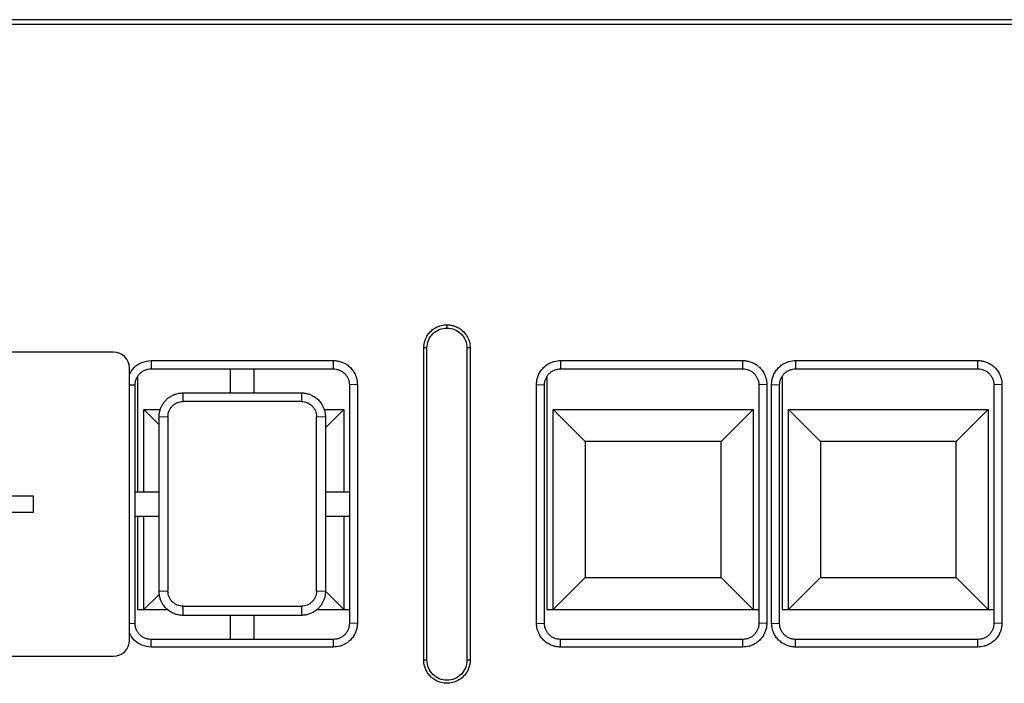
# Model space of a CAD drawing. Header units: millimetres. Extents: x -0.57 to 0.95, y -0.4 to 0.71.
# Tile 16 of 256: x 0.1012 to 0.1627, y -0.2465 to -0.2051. Entities that reach past the tile are written whole.
import ezdxf

# ---------------------------------------------------------------- set-up
doc = ezdxf.new("R2010")
doc.units = ezdxf.units.MM
doc.layers.add('FORMAT', color=7, linetype='Continuous')

msp = doc.modelspace()

# ---------------------------------------------------------------- linework, layer by layer
at = {"layer": 'FORMAT', "color": 7, "linetype": 'Continuous', "lineweight": 25}
for p, q in [((0.208732, -0.205078), (-0.007795, -0.205078)), ((-0.007513, -0.205362), (0.20845, -0.205362)), ((0.127869, -0.224138), (0.127869, -0.224345)), ((0.107019, -0.225845), (0.079019, -0.225845)), ((0.126419, -0.245088), (0.126419, -0.225588)), ((0.126619, -0.245095), (0.126619, -0.225595)), ((0.129119, -0.225595), (0.129119, -0.245095)), ((0.129319, -0.225588), (0.129319, -0.245088)), ((0.109369, -0.226374), (0.120769, -0.226374)), ((0.109369, -0.226374), (0.109369, -0.226895)), ((0.120769, -0.226895), (0.120769, -0.226374)), ((0.134969, -0.226374), (0.146369, -0.226374)), ((0.134969, -0.226374), (0.134969, -0.226895)), ((0.146369, -0.226895), (0.146369, -0.226374)), ((0.149669, -0.226374), (0.161069, -0.226374)), ((0.149669, -0.226374), (0.149669, -0.226895)), ((0.161069, -0.226895), (0.161069, -0.226374)), ((0.108019, -0.243845), (0.108019, -0.226845)), ((0.109369, -0.226895), (0.120769, -0.226895)), ((0.114319, -0.226895), (0.114319, -0.228395)), ((0.115819, -0.228395), (0.115819, -0.226895)), ((0.134969, -0.226895), (0.146369, -0.226895)), ((0.149669, -0.226895), (0.161069, -0.226895)), ((0.108519, -0.227388), (0.108519, -0.234595)), ((0.134119, -0.227388), (0.134119, -0.241934)), ((0.148819, -0.227388), (0.148819, -0.241934)), ((0.108019, -0.227881), (0.108369, -0.227895)), ((0.108369, -0.242795), (0.108369, -0.227895)), ((0.111369, -0.228934), (0.111369, -0.228395)), ((0.111369, -0.228395), (0.118769, -0.228395)), ((0.118769, -0.228395), (0.118769, -0.228934)), ((0.122269, -0.227874), (0.121769, -0.227895)), ((0.121769, -0.227895), (0.121769, -0.242795)), ((0.122269, -0.227874), (0.122269, -0.242774)), ((0.133469, -0.242774), (0.133469, -0.227874)), ((0.133469, -0.227874), (0.133969, -0.227895)), ((0.133969, -0.242795), (0.133969, -0.227895)), ((0.147869, -0.227874), (0.147369, -0.227895)), ((0.147369, -0.227895), (0.147369, -0.242795)), ((0.147869, -0.227874), (0.147869, -0.242774)), ((0.148169, -0.242774), (0.148169, -0.227874)), ((0.148169, -0.227874), (0.148669, -0.227895)), ((0.148669, -0.242795), (0.148669, -0.227895)), ((0.162569, -0.227874), (0.162069, -0.227895)), ((0.162069, -0.227895), (0.162069, -0.242795)), ((0.162569, -0.227874), (0.162569, -0.242774)), ((0.118769, -0.228934), (0.111369, -0.228934)), ((0.108919, -0.234595), (0.108919, -0.229434)), ((0.108919, -0.229434), (0.109949, -0.229434)), ((0.109869, -0.230384), (0.108919, -0.229434)), ((0.120188, -0.229434), (0.121419, -0.229434)), ((0.121419, -0.229434), (0.120269, -0.230584)), ((0.121419, -0.229434), (0.121419, -0.234595)), ((0.134519, -0.241934), (0.134519, -0.229434)), ((0.134519, -0.229434), (0.147019, -0.229434)), ((0.136519, -0.231434), (0.134519, -0.229434)), ((0.147019, -0.229434), (0.145019, -0.231434)), ((0.147019, -0.229434), (0.147019, -0.241934)), ((0.149219, -0.229434), (0.161719, -0.229434)), ((0.149219, -0.241934), (0.149219, -0.229434)), ((0.151219, -0.231434), (0.149219, -0.229434)), ((0.159719, -0.231434), (0.161719, -0.229434)), ((0.161719, -0.229434), (0.161719, -0.241934)), ((0.109869, -0.229895), (0.110424, -0.229879)), ((0.109869, -0.240795), (0.109869, -0.229895)), ((0.110424, -0.229879), (0.110424, -0.240779)), ((0.119713, -0.240779), (0.119713, -0.229879)), ((0.119713, -0.229879), (0.120269, -0.229895)), ((0.120269, -0.229895), (0.120269, -0.240795)), ((0.145019, -0.231434), (0.136519, -0.231434)), ((0.136519, -0.231434), (0.136519, -0.239934)), ((0.145019, -0.239934), (0.145019, -0.231434)), ((0.159719, -0.231434), (0.151219, -0.231434)), ((0.151219, -0.231434), (0.151219, -0.239934)), ((0.159719, -0.239934), (0.159719, -0.231434)), ((0.102019, -0.234845), (0.099019, -0.234845)), ((0.102019, -0.235845), (0.102019, -0.234845)), ((0.109869, -0.234595), (0.108369, -0.234595)), ((0.121769, -0.234595), (0.120269, -0.234595)), ((0.099019, -0.235845), (0.102019, -0.235845)), ((0.108369, -0.236095), (0.109869, -0.236095)), ((0.108519, -0.236095), (0.108519, -0.241934)), ((0.108919, -0.241934), (0.108919, -0.236095)), ((0.120269, -0.236095), (0.121769, -0.236095)), ((0.121419, -0.236095), (0.121419, -0.241934)), ((0.136519, -0.239934), (0.134519, -0.241934)), ((0.136519, -0.239934), (0.145019, -0.239934)), ((0.147019, -0.241934), (0.145019, -0.239934)), ((0.149219, -0.241934), (0.151219, -0.239934)), ((0.151219, -0.239934), (0.159719, -0.239934)), ((0.161719, -0.241934), (0.159719, -0.239934)), ((0.109889, -0.240964), (0.108919, -0.241934)), ((0.110424, -0.240779), (0.109869, -0.240795)), ((0.120269, -0.240795), (0.119713, -0.240779)), ((0.121419, -0.241934), (0.120269, -0.240784)), ((0.108519, -0.241934), (0.110404, -0.241934)), ((0.111369, -0.242295), (0.111369, -0.241723)), ((0.111369, -0.241723), (0.118769, -0.241723)), ((0.118769, -0.241723), (0.118769, -0.242295)), ((0.119733, -0.241934), (0.121769, -0.241934)), ((0.134119, -0.241934), (0.147369, -0.241934)), ((0.148819, -0.241934), (0.162069, -0.241934)), ((0.118769, -0.242295), (0.111369, -0.242295)), ((0.114319, -0.242295), (0.114319, -0.243795)), ((0.115819, -0.243795), (0.115819, -0.242295)), ((0.108019, -0.242781), (0.108369, -0.242795)), ((0.122269, -0.242774), (0.121769, -0.242795)), ((0.133469, -0.242774), (0.133969, -0.242795)), ((0.147869, -0.242774), (0.147369, -0.242795)), ((0.148169, -0.242774), (0.148669, -0.242795)), ((0.162569, -0.242774), (0.162069, -0.242795)), ((0.109369, -0.244274), (0.109369, -0.243795)), ((0.120769, -0.243795), (0.109369, -0.243795)), ((0.120769, -0.244274), (0.120769, -0.243795)), ((0.134969, -0.244274), (0.134969, -0.243795)), ((0.146369, -0.243795), (0.134969, -0.243795)), ((0.146369, -0.244274), (0.146369, -0.243795)), ((0.149669, -0.244274), (0.149669, -0.243795)), ((0.161069, -0.243795), (0.149669, -0.243795)), ((0.161069, -0.244274), (0.161069, -0.243795)), ((0.120769, -0.244274), (0.109369, -0.244274)), ((0.146369, -0.244274), (0.134969, -0.244274)), ((0.161069, -0.244274), (0.149669, -0.244274)), ((0.079019, -0.244845), (0.107019, -0.244845))]:
    msp.add_line(p, q, dxfattribs=at)
for centre, radius, start, end in [((0.107019, -0.226845), 0.001, 0, 90), ((0.126469, -0.227026), 0.0014387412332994, 84.013154, 91.989152), ((0.129269, -0.227026), 0.001438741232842, 88.010848, 95.986846), ((0.107019, -0.243845), 0.001, 270, 0), ((0.126469, -0.246526), 0.0014387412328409, 84.013154, 91.989152), ((0.129269, -0.246526), 0.0014387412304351, 88.010848, 95.986846)]:
    msp.add_arc(centre, radius, start, end, dxfattribs=at)
for points, knots in [([(0.1264186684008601, -0.2255883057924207), (0.1264194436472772, -0.2255516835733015), (0.1264209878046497, -0.2254787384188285), (0.1264336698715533, -0.2253701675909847), (0.1264539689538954, -0.2252631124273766), (0.1264826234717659, -0.2251575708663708), (0.1265397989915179, -0.2249958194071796), (0.1266477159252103, -0.2247863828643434), (0.12683629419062, -0.224556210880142), (0.1270665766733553, -0.224367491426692), (0.1272975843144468, -0.224248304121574), (0.1275069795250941, -0.2241801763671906), (0.1276863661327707, -0.224144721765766), (0.127807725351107, -0.2241404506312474), (0.1278686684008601, -0.2241383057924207)], [0, 0, 0, 0, 0.0482889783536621, 0.0961833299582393, 0.1439578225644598, 0.1918892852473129, 0.2402518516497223, 0.3700877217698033, 0.5001453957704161, 0.6299503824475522, 0.7599771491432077, 0.8401478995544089, 0.9197269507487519, 1, 1, 1, 1]), ([(0.1266186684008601, -0.2255952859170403), (0.1266186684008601, -0.2254316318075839), (0.1266512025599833, -0.2252681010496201), (0.1267764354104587, -0.2249657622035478), (0.1268690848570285, -0.2248271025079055), (0.1271004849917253, -0.2245957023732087), (0.1272391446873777, -0.2245030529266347), (0.1275414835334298, -0.2243778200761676), (0.1277050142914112, -0.2243452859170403), (0.1278686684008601, -0.2243452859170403)], [0, 0, 0, 0, 0.25, 0.25, 0.5, 0.5, 0.75, 0.75, 1, 1, 1, 1]), ([(0.1278686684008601, -0.2241383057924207), (0.1279052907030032, -0.224139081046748), (0.1279782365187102, -0.2241406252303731), (0.1280868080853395, -0.2241533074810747), (0.1281938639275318, -0.2241736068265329), (0.1282994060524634, -0.2242022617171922), (0.1284611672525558, -0.224259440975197), (0.1286706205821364, -0.2243673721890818), (0.1289007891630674, -0.2245559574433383), (0.1290895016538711, -0.2247862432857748), (0.1292086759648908, -0.2250172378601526), (0.1292767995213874, -0.2252266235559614), (0.1293122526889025, -0.2254060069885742), (0.1293165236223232, -0.2255273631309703), (0.1293186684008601, -0.2255883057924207)], [0, 0, 0, 0, 0.0482596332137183, 0.0961255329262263, 0.1438729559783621, 0.1917792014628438, 0.2401188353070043, 0.3699090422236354, 0.4999507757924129, 0.6297716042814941, 0.759844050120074, 0.840054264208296, 0.9196784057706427, 1, 1, 1, 1]), ([(0.1278686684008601, -0.2243452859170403), (0.128032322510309, -0.2243452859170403), (0.1281958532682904, -0.2243778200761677), (0.1284981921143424, -0.2245030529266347), (0.1286368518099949, -0.2245957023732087), (0.1288682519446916, -0.2248271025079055), (0.1289609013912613, -0.2249657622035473), (0.1290861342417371, -0.2252681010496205), (0.1291186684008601, -0.2254316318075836), (0.1291186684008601, -0.2255952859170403)], [0, 0, 0, 0, 0.25, 0.25, 0.5, 0.5, 0.75, 0.75, 1, 1, 1, 1]), ([(0.1080186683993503, -0.2272468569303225), (0.1081046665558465, -0.22709438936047), (0.1082872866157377, -0.2267706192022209), (0.1087826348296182, -0.2264436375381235), (0.1091733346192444, -0.2263975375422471), (0.1093686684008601, -0.2263744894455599)], [0, 0, 0, 0, 0.3079876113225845, 0.6540223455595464, 1, 1, 1, 1]), ([(0.1207686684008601, -0.2263744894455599), (0.1208080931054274, -0.226375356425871), (0.1208866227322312, -0.2263770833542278), (0.121003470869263, -0.2263913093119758), (0.1211186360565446, -0.2264140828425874), (0.1212321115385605, -0.226446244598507), (0.1213978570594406, -0.2265073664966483), (0.1216075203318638, -0.2266186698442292), (0.1218355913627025, -0.2268068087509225), (0.1220242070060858, -0.2270351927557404), (0.1221477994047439, -0.2272678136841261), (0.1222217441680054, -0.2274848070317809), (0.1222615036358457, -0.227677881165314), (0.1222662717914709, -0.2278087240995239), (0.1222686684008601, -0.2278744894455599)], [0, 0, 0, 0, 0.0502159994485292, 0.1000246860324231, 0.1497371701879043, 0.1996663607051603, 0.2501211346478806, 0.3746785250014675, 0.4999514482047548, 0.6245369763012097, 0.7498391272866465, 0.8333222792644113, 0.916223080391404, 1, 1, 1, 1]), ([(0.1334686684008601, -0.2278744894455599), (0.1334695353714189, -0.2278350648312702), (0.1334712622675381, -0.227756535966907), (0.1334854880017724, -0.227639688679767), (0.1335082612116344, -0.2275245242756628), (0.1335404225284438, -0.2274110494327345), (0.1336015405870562, -0.2272453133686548), (0.1337128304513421, -0.2270356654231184), (0.1339009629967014, -0.2268075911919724), (0.1341293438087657, -0.2266189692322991), (0.1343619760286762, -0.2264953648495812), (0.1345789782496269, -0.2264214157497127), (0.1347720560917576, -0.22638165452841), (0.1349029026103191, -0.2263768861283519), (0.1349686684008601, -0.2263744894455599)], [0, 0, 0, 0, 0.0502465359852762, 0.100084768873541, 0.1498252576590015, 0.1997803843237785, 0.2502585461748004, 0.3748583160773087, 0.5001460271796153, 0.6247169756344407, 0.7499766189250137, 0.8334195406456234, 0.9162736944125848, 1, 1, 1, 1]), ([(0.1463686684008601, -0.2263744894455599), (0.1464080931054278, -0.2263753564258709), (0.1464866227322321, -0.2263770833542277), (0.1466034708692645, -0.2263913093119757), (0.1467186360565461, -0.2264140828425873), (0.1468321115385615, -0.2264462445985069), (0.1469978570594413, -0.2265073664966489), (0.1472075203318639, -0.22661866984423), (0.1474355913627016, -0.226806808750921), (0.1476242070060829, -0.2270351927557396), (0.1477477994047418, -0.2272678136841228), (0.1478217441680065, -0.2274848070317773), (0.1478615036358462, -0.2276778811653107), (0.147866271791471, -0.2278087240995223), (0.1478686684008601, -0.2278744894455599)], [0, 0, 0, 0, 0.0502159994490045, 0.1000246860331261, 0.1497371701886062, 0.1996663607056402, 0.2501211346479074, 0.3746785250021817, 0.4999514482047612, 0.6245369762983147, 0.7498391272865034, 0.833322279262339, 0.9162230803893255, 0.9999999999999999, 0.9999999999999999, 0.9999999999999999, 0.9999999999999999]), ([(0.1481686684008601, -0.2278744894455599), (0.1481695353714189, -0.2278350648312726), (0.1481712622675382, -0.227756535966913), (0.1481854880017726, -0.2276396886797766), (0.1482082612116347, -0.2275245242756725), (0.1482404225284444, -0.2274110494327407), (0.1483015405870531, -0.2272453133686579), (0.1484128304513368, -0.227035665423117), (0.1486009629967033, -0.2268075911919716), (0.1488293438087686, -0.2266189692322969), (0.1490619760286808, -0.2264953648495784), (0.1492789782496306, -0.2264214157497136), (0.149472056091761, -0.2263816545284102), (0.1496029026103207, -0.226376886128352), (0.1496686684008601, -0.2263744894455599)], [0, 0, 0, 0, 0.0502465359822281, 0.1000847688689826, 0.1498252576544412, 0.1997803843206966, 0.2502585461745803, 0.3748583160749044, 0.500146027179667, 0.6247169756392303, 0.7499766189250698, 0.8334195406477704, 0.916273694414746, 1, 1, 1, 1]), ([(0.1610686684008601, -0.2263744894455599), (0.1611080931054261, -0.226375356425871), (0.1611866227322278, -0.2263770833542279), (0.1613034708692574, -0.226391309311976), (0.1614186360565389, -0.2264140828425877), (0.1615321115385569, -0.2264462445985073), (0.1616978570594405, -0.2265073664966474), (0.1619075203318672, -0.2266186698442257), (0.1621355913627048, -0.2268068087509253), (0.1623242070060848, -0.2270351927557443), (0.1624477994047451, -0.2272678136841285), (0.1625217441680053, -0.2274848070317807), (0.1625615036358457, -0.2276778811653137), (0.1625662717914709, -0.2278087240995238), (0.1625686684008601, -0.2278744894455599)], [0, 0, 0, 0, 0.0502159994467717, 0.1000246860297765, 0.1497371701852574, 0.1996663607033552, 0.250121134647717, 0.3746785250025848, 0.4999514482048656, 0.6245369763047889, 0.7498391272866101, 0.8333222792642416, 0.9162230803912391, 1, 1, 1, 1]), ([(0.1083686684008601, -0.2278952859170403), (0.1083686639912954, -0.2278298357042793), (0.1083751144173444, -0.2277643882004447), (0.1084006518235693, -0.2276360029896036), (0.1084197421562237, -0.2275730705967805), (0.1084698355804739, -0.2274521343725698), (0.1085008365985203, -0.2273941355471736), (0.1085735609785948, -0.2272852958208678), (0.1086152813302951, -0.2272344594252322), (0.108707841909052, -0.2271418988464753), (0.1087586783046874, -0.2271001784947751), (0.1088675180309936, -0.2270274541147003), (0.1089255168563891, -0.2269964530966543), (0.1090464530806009, -0.2269463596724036), (0.1091093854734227, -0.2269272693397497), (0.1092377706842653, -0.2269017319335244), (0.1093032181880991, -0.2268952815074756), (0.1093686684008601, -0.2268952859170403)], [3.141592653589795, 3.141592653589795, 3.141592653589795, 3.141592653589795, 3.337942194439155, 3.337942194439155, 3.53429173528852, 3.53429173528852, 3.73064127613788, 3.73064127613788, 3.926990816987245, 3.926990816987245, 4.123340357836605, 4.123340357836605, 4.319689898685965, 4.319689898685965, 4.51603943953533, 4.51603943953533, 4.71238898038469, 4.71238898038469, 4.71238898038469, 4.71238898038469]), ([(0.1207686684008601, -0.2268952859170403), (0.1208341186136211, -0.2268952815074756), (0.1208995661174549, -0.2269017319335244), (0.1210279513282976, -0.2269272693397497), (0.1210908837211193, -0.2269463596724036), (0.1212118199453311, -0.2269964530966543), (0.1212698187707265, -0.2270274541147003), (0.1213786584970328, -0.2271001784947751), (0.1214294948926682, -0.2271418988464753), (0.1215220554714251, -0.2272344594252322), (0.1215637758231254, -0.2272852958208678), (0.1216365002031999, -0.2273941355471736), (0.1216675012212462, -0.2274521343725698), (0.1217175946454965, -0.2275730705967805), (0.1217366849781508, -0.2276360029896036), (0.1217622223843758, -0.2277643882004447), (0.1217686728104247, -0.2278298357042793), (0.1217686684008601, -0.2278952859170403)], [1.570796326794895, 1.570796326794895, 1.570796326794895, 1.570796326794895, 1.76714586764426, 1.76714586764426, 1.96349540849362, 1.96349540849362, 2.159844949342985, 2.159844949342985, 2.356194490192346, 2.356194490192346, 2.552544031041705, 2.552544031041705, 2.74889357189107, 2.74889357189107, 2.94524311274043, 2.94524311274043, 3.141592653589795, 3.141592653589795, 3.141592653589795, 3.141592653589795]), ([(0.1339686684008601, -0.2278952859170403), (0.1339686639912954, -0.2278298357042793), (0.1339751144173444, -0.2277643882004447), (0.1340006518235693, -0.2276360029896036), (0.1340197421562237, -0.2275730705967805), (0.1340698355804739, -0.2274521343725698), (0.1341008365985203, -0.2273941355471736), (0.1341735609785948, -0.2272852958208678), (0.1342152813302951, -0.2272344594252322), (0.134307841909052, -0.2271418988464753), (0.1343586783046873, -0.2271001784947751), (0.1344675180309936, -0.2270274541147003), (0.1345255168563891, -0.2269964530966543), (0.1346464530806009, -0.2269463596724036), (0.1347093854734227, -0.2269272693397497), (0.1348377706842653, -0.2269017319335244), (0.1349032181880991, -0.2268952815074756), (0.1349686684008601, -0.2268952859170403)], [3.141592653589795, 3.141592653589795, 3.141592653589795, 3.141592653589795, 3.337942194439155, 3.337942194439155, 3.53429173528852, 3.53429173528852, 3.73064127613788, 3.73064127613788, 3.926990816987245, 3.926990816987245, 4.123340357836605, 4.123340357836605, 4.319689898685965, 4.319689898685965, 4.51603943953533, 4.51603943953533, 4.71238898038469, 4.71238898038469, 4.71238898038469, 4.71238898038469]), ([(0.1463686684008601, -0.2268952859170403), (0.1464341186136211, -0.2268952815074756), (0.146499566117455, -0.2269017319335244), (0.1466279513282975, -0.2269272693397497), (0.1466908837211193, -0.2269463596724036), (0.1468118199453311, -0.2269964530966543), (0.1468698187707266, -0.2270274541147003), (0.1469786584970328, -0.2271001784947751), (0.1470294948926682, -0.2271418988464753), (0.1471220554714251, -0.2272344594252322), (0.1471637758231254, -0.2272852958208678), (0.1472365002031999, -0.2273941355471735), (0.1472675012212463, -0.2274521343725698), (0.1473175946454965, -0.2275730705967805), (0.1473366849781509, -0.2276360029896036), (0.1473622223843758, -0.2277643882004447), (0.1473686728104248, -0.2278298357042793), (0.1473686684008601, -0.2278952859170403)], [1.570796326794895, 1.570796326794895, 1.570796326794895, 1.570796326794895, 1.76714586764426, 1.76714586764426, 1.96349540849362, 1.96349540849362, 2.159844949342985, 2.159844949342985, 2.356194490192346, 2.356194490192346, 2.552544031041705, 2.552544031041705, 2.74889357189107, 2.74889357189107, 2.94524311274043, 2.94524311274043, 3.141592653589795, 3.141592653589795, 3.141592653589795, 3.141592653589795]), ([(0.1486686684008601, -0.2278952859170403), (0.1486686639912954, -0.2278298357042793), (0.1486751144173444, -0.2277643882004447), (0.1487006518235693, -0.2276360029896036), (0.1487197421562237, -0.2275730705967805), (0.1487698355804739, -0.2274521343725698), (0.1488008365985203, -0.2273941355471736), (0.1488735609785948, -0.2272852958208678), (0.1489152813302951, -0.2272344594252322), (0.149007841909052, -0.2271418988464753), (0.1490586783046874, -0.2271001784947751), (0.1491675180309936, -0.2270274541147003), (0.1492255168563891, -0.2269964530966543), (0.1493464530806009, -0.2269463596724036), (0.1494093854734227, -0.2269272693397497), (0.1495377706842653, -0.2269017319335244), (0.1496032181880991, -0.2268952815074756), (0.1496686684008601, -0.2268952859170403)], [3.141592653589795, 3.141592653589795, 3.141592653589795, 3.141592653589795, 3.337942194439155, 3.337942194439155, 3.53429173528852, 3.53429173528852, 3.73064127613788, 3.73064127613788, 3.926990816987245, 3.926990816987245, 4.123340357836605, 4.123340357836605, 4.319689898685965, 4.319689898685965, 4.51603943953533, 4.51603943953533, 4.71238898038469, 4.71238898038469, 4.71238898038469, 4.71238898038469]), ([(0.1610686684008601, -0.2268952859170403), (0.1611341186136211, -0.2268952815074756), (0.1611995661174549, -0.2269017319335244), (0.1613279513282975, -0.2269272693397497), (0.1613908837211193, -0.2269463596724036), (0.1615118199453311, -0.2269964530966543), (0.1615698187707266, -0.2270274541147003), (0.1616786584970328, -0.2271001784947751), (0.1617294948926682, -0.2271418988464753), (0.1618220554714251, -0.2272344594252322), (0.1618637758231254, -0.2272852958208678), (0.1619365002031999, -0.2273941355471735), (0.1619675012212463, -0.2274521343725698), (0.1620175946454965, -0.2275730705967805), (0.1620366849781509, -0.2276360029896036), (0.1620622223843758, -0.2277643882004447), (0.1620686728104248, -0.2278298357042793), (0.1620686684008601, -0.2278952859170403)], [1.570796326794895, 1.570796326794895, 1.570796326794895, 1.570796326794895, 1.76714586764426, 1.76714586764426, 1.96349540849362, 1.96349540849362, 2.159844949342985, 2.159844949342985, 2.356194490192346, 2.356194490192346, 2.552544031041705, 2.552544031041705, 2.74889357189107, 2.74889357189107, 2.94524311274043, 2.94524311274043, 3.141592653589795, 3.141592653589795, 3.141592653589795, 3.141592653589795]), ([(0.1098686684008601, -0.2298952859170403), (0.1098696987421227, -0.229852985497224), (0.1098717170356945, -0.2297701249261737), (0.1098874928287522, -0.2296492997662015), (0.1099110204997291, -0.2295351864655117), (0.1099418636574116, -0.229428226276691), (0.1099785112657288, -0.229328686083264), (0.1100197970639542, -0.229236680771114), (0.1100645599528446, -0.2291521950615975), (0.110111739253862, -0.2290751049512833), (0.1101603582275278, -0.2290051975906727), (0.110209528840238, -0.2289421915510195), (0.110258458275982, -0.2288857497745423), (0.1103481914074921, -0.2287917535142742), (0.110490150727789, -0.2286713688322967), (0.1106971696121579, -0.2285468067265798), (0.1109164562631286, -0.2284591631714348), (0.1111416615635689, -0.2284051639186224), (0.1112935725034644, -0.2283985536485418), (0.1113686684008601, -0.2283952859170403)], [0, 0, 0, 0, 0.0538817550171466, 0.1055467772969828, 0.1549949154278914, 0.2022260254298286, 0.2472399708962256, 0.2900366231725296, 0.3306158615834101, 0.3689775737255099, 0.4051216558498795, 0.4390480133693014, 0.4707565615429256, 0.5002472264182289, 0.6045763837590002, 0.7067156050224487, 0.8066654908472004, 0.9044267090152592, 1, 1, 1, 1]), ([(0.1187686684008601, -0.2283952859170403), (0.1188101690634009, -0.2283962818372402), (0.1188937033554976, -0.2283982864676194), (0.1190189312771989, -0.2284146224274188), (0.11914394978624, -0.2284410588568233), (0.1192677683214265, -0.2284787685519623), (0.1193893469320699, -0.2285276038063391), (0.1195076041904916, -0.2285876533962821), (0.1196214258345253, -0.2286588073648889), (0.1197296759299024, -0.2287408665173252), (0.1198324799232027, -0.2288346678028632), (0.1199326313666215, -0.2289449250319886), (0.1200305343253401, -0.2290780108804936), (0.1201227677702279, -0.2292398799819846), (0.1202004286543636, -0.2294318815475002), (0.1202571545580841, -0.2296536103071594), (0.1202647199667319, -0.2298124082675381), (0.1202686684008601, -0.2298952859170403)], [0, 0, 0, 0, 0.0528479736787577, 0.1063746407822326, 0.1605801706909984, 0.2154647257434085, 0.2710284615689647, 0.3272715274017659, 0.3841940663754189, 0.4417962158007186, 0.5000781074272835, 0.5612362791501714, 0.631264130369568, 0.7101583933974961, 0.7979153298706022, 0.8945307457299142, 1, 1, 1, 1]), ([(0.1104239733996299, -0.2298785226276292), (0.1104239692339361, -0.2298166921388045), (0.1104300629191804, -0.2297548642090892), (0.1104541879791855, -0.2296335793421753), (0.1104722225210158, -0.2295741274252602), (0.1105195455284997, -0.2294598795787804), (0.110548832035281, -0.2294050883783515), (0.1106175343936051, -0.2293022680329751), (0.1106569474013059, -0.2292542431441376), (0.1107443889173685, -0.229166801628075), (0.1107924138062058, -0.2291273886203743), (0.1108952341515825, -0.2290586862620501), (0.1109500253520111, -0.2290293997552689), (0.1110642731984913, -0.2289820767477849), (0.1111237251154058, -0.2289640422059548), (0.1112450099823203, -0.2289399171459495), (0.1113068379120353, -0.2289338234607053), (0.1113686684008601, -0.228933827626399)], [3.141592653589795, 3.141592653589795, 3.141592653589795, 3.141592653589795, 3.337942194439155, 3.337942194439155, 3.53429173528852, 3.53429173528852, 3.73064127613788, 3.73064127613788, 3.926990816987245, 3.926990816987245, 4.123340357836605, 4.123340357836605, 4.319689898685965, 4.319689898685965, 4.51603943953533, 4.51603943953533, 4.71238898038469, 4.71238898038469, 4.71238898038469, 4.71238898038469]), ([(0.1187686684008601, -0.228933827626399), (0.1188304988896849, -0.2289338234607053), (0.1188923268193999, -0.2289399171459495), (0.1190136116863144, -0.2289640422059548), (0.1190730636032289, -0.2289820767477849), (0.1191873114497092, -0.2290293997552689), (0.1192421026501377, -0.2290586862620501), (0.1193449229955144, -0.2291273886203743), (0.1193929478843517, -0.229166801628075), (0.1194803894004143, -0.2292542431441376), (0.1195198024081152, -0.2293022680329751), (0.1195885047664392, -0.2294050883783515), (0.1196177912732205, -0.2294598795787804), (0.1196651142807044, -0.2295741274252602), (0.1196831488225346, -0.2296335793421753), (0.1197072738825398, -0.2297548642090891), (0.119713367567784, -0.2298166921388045), (0.1197133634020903, -0.2298785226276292)], [1.570796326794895, 1.570796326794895, 1.570796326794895, 1.570796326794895, 1.76714586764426, 1.76714586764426, 1.96349540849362, 1.96349540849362, 2.159844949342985, 2.159844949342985, 2.356194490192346, 2.356194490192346, 2.552544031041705, 2.552544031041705, 2.74889357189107, 2.74889357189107, 2.94524311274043, 2.94524311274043, 3.141592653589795, 3.141592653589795, 3.141592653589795, 3.141592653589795]), ([(0.1113686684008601, -0.2422952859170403), (0.1113271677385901, -0.2422942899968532), (0.1112436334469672, -0.2422922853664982), (0.1111184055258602, -0.2422759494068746), (0.1109933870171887, -0.242249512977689), (0.1108695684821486, -0.2422118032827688), (0.1107479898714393, -0.2421629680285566), (0.1106297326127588, -0.2421029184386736), (0.1105159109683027, -0.2420317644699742), (0.1104076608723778, -0.2419497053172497), (0.110304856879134, -0.2418559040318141), (0.1102047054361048, -0.2417456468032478), (0.1101068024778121, -0.241612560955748), (0.1100145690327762, -0.2414506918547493), (0.109936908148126, -0.2412586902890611), (0.1098801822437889, -0.24103696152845), (0.1098726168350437, -0.2408781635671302), (0.1098686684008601, -0.2407952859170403)], [0, 0, 0, 0, 0.05284797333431, 0.1063746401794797, 0.1605801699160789, 0.215464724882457, 0.2710284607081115, 0.3272715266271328, 0.3841940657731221, 0.4417962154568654, 0.5000781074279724, 0.5612362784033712, 0.6312641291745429, 0.7101583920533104, 0.7979153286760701, 0.8945307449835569, 1, 1, 1, 1]), ([(0.1113686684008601, -0.2417232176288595), (0.1113068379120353, -0.2417232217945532), (0.1112450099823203, -0.241717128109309), (0.1111237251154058, -0.2416930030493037), (0.1110642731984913, -0.2416749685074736), (0.110950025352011, -0.2416276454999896), (0.1108952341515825, -0.2415983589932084), (0.1107924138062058, -0.2415296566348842), (0.1107443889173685, -0.2414902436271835), (0.1106569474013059, -0.2414028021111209), (0.1106175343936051, -0.2413547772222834), (0.110548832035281, -0.241251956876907), (0.1105195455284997, -0.2411971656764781), (0.1104722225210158, -0.2410829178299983), (0.1104541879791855, -0.2410234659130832), (0.1104300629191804, -0.2409021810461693), (0.1104239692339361, -0.240840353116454), (0.1104239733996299, -0.2407785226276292)], [4.71238898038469, 4.71238898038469, 4.71238898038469, 4.71238898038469, 4.908738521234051, 4.908738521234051, 5.10508806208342, 5.10508806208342, 5.301437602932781, 5.301437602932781, 5.497787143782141, 5.497787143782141, 5.6941366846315, 5.6941366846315, 5.890486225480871, 5.890486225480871, 6.08683576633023, 6.08683576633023, 6.283185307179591, 6.283185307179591, 6.283185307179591, 6.283185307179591]), ([(0.1197133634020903, -0.2407785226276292), (0.119713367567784, -0.240840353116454), (0.1197072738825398, -0.2409021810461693), (0.1196831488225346, -0.2410234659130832), (0.1196651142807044, -0.2410829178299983), (0.1196177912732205, -0.2411971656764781), (0.1195885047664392, -0.241251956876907), (0.1195198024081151, -0.2413547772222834), (0.1194803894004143, -0.2414028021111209), (0.1193929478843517, -0.2414902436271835), (0.1193449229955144, -0.2415296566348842), (0.1192421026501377, -0.2415983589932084), (0.1191873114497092, -0.2416276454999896), (0.1190730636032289, -0.2416749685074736), (0.1190136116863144, -0.2416930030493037), (0.1188923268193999, -0.241717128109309), (0.1188304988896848, -0.2417232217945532), (0.1187686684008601, -0.2417232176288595)], [0, 0, 0, 0, 0.1963495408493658, 0.1963495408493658, 0.3926990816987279, 0.3926990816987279, 0.5890486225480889, 0.5890486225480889, 0.7853981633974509, 0.7853981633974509, 0.9817477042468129, 0.9817477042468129, 1.178097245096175, 1.178097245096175, 1.374446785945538, 1.374446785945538, 1.5707963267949, 1.5707963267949, 1.5707963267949, 1.5707963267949]), ([(0.1202686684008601, -0.2407952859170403), (0.1202676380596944, -0.2408375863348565), (0.1202656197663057, -0.2409204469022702), (0.120249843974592, -0.2410412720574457), (0.1202263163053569, -0.2411553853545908), (0.1201954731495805, -0.241262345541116), (0.1201588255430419, -0.2413618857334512), (0.1201175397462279, -0.2414538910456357), (0.1200727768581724, -0.2415383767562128), (0.1200255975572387, -0.2416154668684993), (0.1199769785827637, -0.2416853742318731), (0.1199278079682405, -0.2417483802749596), (0.1198788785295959, -0.2418048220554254), (0.1197891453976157, -0.2418988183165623), (0.1196471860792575, -0.2420192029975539), (0.1194401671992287, -0.2421437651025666), (0.1192208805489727, -0.2422314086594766), (0.1189956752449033, -0.2422854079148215), (0.1188437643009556, -0.2422920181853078), (0.1187686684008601, -0.2422952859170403)], [0, 0, 0, 0, 0.0538817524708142, 0.1055467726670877, 0.154994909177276, 0.2022260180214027, 0.2472399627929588, 0.2900366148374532, 0.3306158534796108, 0.3689775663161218, 0.4051216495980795, 0.4390480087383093, 0.4707565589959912, 0.5002472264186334, 0.6045763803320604, 0.7067155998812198, 0.8066654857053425, 0.9044267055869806, 1, 1, 1, 1]), ([(0.1093686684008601, -0.2437952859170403), (0.1093032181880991, -0.243795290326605), (0.1092377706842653, -0.2437888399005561), (0.1091093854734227, -0.2437633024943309), (0.1090464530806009, -0.2437442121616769), (0.1089255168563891, -0.2436941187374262), (0.1088675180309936, -0.2436631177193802), (0.1087586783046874, -0.2435903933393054), (0.108707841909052, -0.2435486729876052), (0.1086152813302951, -0.2434561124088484), (0.1085735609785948, -0.2434052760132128), (0.1085008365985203, -0.243296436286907), (0.1084698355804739, -0.2432384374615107), (0.1084197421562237, -0.2431175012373), (0.1084006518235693, -0.243054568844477), (0.1083751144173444, -0.2429261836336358), (0.1083686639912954, -0.2428607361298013), (0.1083686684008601, -0.2427952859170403)], [-1.570796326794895, -1.570796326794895, -1.570796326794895, -1.570796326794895, -1.374446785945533, -1.374446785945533, -1.178097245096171, -1.178097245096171, -0.981747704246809, -0.981747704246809, -0.7853981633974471, -0.7853981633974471, -0.589048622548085, -0.589048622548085, -0.392699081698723, -0.392699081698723, -0.196349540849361, -0.196349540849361, 0, 0, 0, 0]), ([(0.1222686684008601, -0.2427744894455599), (0.1222678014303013, -0.2428139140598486), (0.1222660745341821, -0.2428924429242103), (0.1222518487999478, -0.243009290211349), (0.1222290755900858, -0.2431244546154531), (0.1221969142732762, -0.2432379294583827), (0.1221357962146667, -0.2434036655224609), (0.1220245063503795, -0.2436133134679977), (0.1218363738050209, -0.2438413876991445), (0.121607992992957, -0.2440300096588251), (0.1213753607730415, -0.2441536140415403), (0.1211583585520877, -0.2442275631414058), (0.1209652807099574, -0.2442673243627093), (0.1208344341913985, -0.2442720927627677), (0.1207686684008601, -0.2442744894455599)], [0, 0, 0, 0, 0.0502465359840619, 0.1000847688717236, 0.149825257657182, 0.1997803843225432, 0.2502585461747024, 0.3748583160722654, 0.5001460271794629, 0.624716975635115, 0.7499766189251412, 0.8334195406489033, 0.9162736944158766, 1, 1, 1, 1]), ([(0.1217686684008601, -0.2427952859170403), (0.1217686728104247, -0.2428607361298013), (0.1217622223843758, -0.2429261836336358), (0.1217366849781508, -0.243054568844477), (0.1217175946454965, -0.2431175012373), (0.1216675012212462, -0.2432384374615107), (0.1216365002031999, -0.243296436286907), (0.1215637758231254, -0.2434052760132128), (0.1215220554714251, -0.2434561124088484), (0.1214294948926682, -0.2435486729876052), (0.1213786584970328, -0.2435903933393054), (0.1212698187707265, -0.2436631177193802), (0.1212118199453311, -0.2436941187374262), (0.1210908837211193, -0.2437442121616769), (0.1210279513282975, -0.2437633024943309), (0.1208995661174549, -0.2437888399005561), (0.1208341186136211, -0.243795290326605), (0.1207686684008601, -0.2437952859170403)], [0, 0, 0, 0, 0.196349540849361, 0.196349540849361, 0.392699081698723, 0.392699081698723, 0.589048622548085, 0.589048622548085, 0.7853981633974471, 0.7853981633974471, 0.981747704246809, 0.981747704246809, 1.178097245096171, 1.178097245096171, 1.374446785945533, 1.374446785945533, 1.570796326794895, 1.570796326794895, 1.570796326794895, 1.570796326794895]), ([(0.1349686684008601, -0.2442744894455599), (0.134929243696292, -0.2442736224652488), (0.1348507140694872, -0.244271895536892), (0.1347338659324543, -0.2442576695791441), (0.1346187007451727, -0.2442348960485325), (0.1345052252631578, -0.244202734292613), (0.1343394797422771, -0.2441416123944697), (0.1341298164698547, -0.2440303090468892), (0.1339017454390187, -0.2438421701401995), (0.1337131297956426, -0.2436137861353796), (0.1335895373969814, -0.243381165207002), (0.1335155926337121, -0.2431641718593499), (0.1334758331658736, -0.242971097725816), (0.1334710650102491, -0.2428402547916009), (0.1334686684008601, -0.2427744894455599)], [0, 0, 0, 0, 0.0502159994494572, 0.1000246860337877, 0.1497371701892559, 0.1996663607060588, 0.2501211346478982, 0.3746785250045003, 0.4999514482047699, 0.624536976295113, 0.7498391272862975, 0.8333222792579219, 0.9162230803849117, 0.9999999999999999, 0.9999999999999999, 0.9999999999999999, 0.9999999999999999]), ([(0.1349686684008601, -0.2437952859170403), (0.1349032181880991, -0.243795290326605), (0.1348377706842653, -0.2437888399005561), (0.1347093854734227, -0.2437633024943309), (0.1346464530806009, -0.2437442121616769), (0.1345255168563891, -0.2436941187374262), (0.1344675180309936, -0.2436631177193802), (0.1343586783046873, -0.2435903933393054), (0.134307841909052, -0.2435486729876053), (0.1342152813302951, -0.2434561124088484), (0.1341735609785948, -0.2434052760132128), (0.1341008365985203, -0.243296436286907), (0.1340698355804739, -0.2432384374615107), (0.1340197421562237, -0.2431175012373), (0.1340006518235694, -0.243054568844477), (0.1339751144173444, -0.2429261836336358), (0.1339686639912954, -0.2428607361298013), (0.1339686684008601, -0.2427952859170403)], [-1.570796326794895, -1.570796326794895, -1.570796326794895, -1.570796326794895, -1.374446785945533, -1.374446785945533, -1.178097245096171, -1.178097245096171, -0.981747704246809, -0.981747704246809, -0.7853981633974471, -0.7853981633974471, -0.589048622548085, -0.589048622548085, -0.392699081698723, -0.392699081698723, -0.196349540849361, -0.196349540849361, 0, 0, 0, 0]), ([(0.1478686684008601, -0.2427744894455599), (0.1478678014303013, -0.2428139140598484), (0.1478660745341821, -0.2428924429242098), (0.1478518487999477, -0.2430092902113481), (0.1478290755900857, -0.2431244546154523), (0.1477969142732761, -0.2432379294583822), (0.1477357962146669, -0.2434036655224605), (0.1476245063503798, -0.2436133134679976), (0.1474363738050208, -0.2438413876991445), (0.1472079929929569, -0.2440300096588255), (0.1469753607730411, -0.2441536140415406), (0.1467583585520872, -0.2442275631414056), (0.1465652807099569, -0.2442673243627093), (0.1464344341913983, -0.2442720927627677), (0.1463686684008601, -0.2442744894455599)], [0, 0, 0, 0, 0.0502465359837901, 0.1000847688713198, 0.1498252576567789, 0.1997803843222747, 0.250258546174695, 0.3748583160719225, 0.5001460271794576, 0.6247169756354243, 0.749976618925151, 0.8334195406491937, 0.9162736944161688, 1, 1, 1, 1]), ([(0.1473686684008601, -0.2427952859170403), (0.1473686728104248, -0.2428607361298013), (0.1473622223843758, -0.2429261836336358), (0.1473366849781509, -0.243054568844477), (0.1473175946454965, -0.2431175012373), (0.1472675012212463, -0.2432384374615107), (0.1472365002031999, -0.243296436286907), (0.1471637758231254, -0.2434052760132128), (0.1471220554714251, -0.2434561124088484), (0.1470294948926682, -0.2435486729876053), (0.1469786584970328, -0.2435903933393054), (0.1468698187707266, -0.2436631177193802), (0.1468118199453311, -0.2436941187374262), (0.1466908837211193, -0.2437442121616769), (0.1466279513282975, -0.2437633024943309), (0.1464995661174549, -0.2437888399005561), (0.1464341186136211, -0.243795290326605), (0.1463686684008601, -0.2437952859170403)], [0, 0, 0, 0, 0.196349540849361, 0.196349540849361, 0.392699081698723, 0.392699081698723, 0.589048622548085, 0.589048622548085, 0.7853981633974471, 0.7853981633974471, 0.981747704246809, 0.981747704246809, 1.178097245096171, 1.178097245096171, 1.374446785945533, 1.374446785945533, 1.570796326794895, 1.570796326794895, 1.570796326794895, 1.570796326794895]), ([(0.1496686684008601, -0.2442744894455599), (0.1496292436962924, -0.2442736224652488), (0.1495507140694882, -0.244271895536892), (0.149433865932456, -0.244257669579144), (0.1493187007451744, -0.2442348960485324), (0.1492052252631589, -0.2442027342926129), (0.149039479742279, -0.244141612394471), (0.1488298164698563, -0.2440303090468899), (0.1486017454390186, -0.2438421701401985), (0.148413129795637, -0.24361378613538), (0.1482895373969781, -0.2433811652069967), (0.1482155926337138, -0.2431641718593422), (0.148175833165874, -0.2429710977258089), (0.1481710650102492, -0.2428402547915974), (0.1481686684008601, -0.2427744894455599)], [0, 0, 0, 0, 0.0502159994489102, 0.1000246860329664, 0.1497371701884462, 0.1996663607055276, 0.2501211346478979, 0.3746785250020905, 0.4999514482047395, 0.6245369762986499, 0.7498391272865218, 0.833322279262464, 0.9162230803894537, 1, 1, 1, 1]), ([(0.1496686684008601, -0.2437952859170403), (0.1496032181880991, -0.243795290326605), (0.1495377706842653, -0.2437888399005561), (0.1494093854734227, -0.2437633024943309), (0.1493464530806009, -0.2437442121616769), (0.1492255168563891, -0.2436941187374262), (0.1491675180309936, -0.2436631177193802), (0.1490586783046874, -0.2435903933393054), (0.149007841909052, -0.2435486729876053), (0.1489152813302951, -0.2434561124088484), (0.1488735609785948, -0.2434052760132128), (0.1488008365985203, -0.243296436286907), (0.148769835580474, -0.2432384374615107), (0.1487197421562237, -0.2431175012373), (0.1487006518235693, -0.243054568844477), (0.1486751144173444, -0.2429261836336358), (0.1486686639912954, -0.2428607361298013), (0.1486686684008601, -0.2427952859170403)], [-1.570796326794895, -1.570796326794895, -1.570796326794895, -1.570796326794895, -1.374446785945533, -1.374446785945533, -1.178097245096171, -1.178097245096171, -0.981747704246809, -0.981747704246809, -0.7853981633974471, -0.7853981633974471, -0.589048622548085, -0.589048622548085, -0.392699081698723, -0.392699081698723, -0.196349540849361, -0.196349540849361, 0, 0, 0, 0]), ([(0.1625686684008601, -0.2427744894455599), (0.1625678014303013, -0.2428139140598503), (0.1625660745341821, -0.2428924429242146), (0.1625518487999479, -0.2430092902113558), (0.162529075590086, -0.24312445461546), (0.1624969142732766, -0.2432379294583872), (0.1624357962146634, -0.2434036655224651), (0.1623245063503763, -0.2436133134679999), (0.1621363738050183, -0.2438413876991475), (0.1619079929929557, -0.244030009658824), (0.1616753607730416, -0.2441536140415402), (0.1614583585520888, -0.244227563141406), (0.1612652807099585, -0.2442673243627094), (0.1611344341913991, -0.2442720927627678), (0.1610686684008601, -0.2442744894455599)], [0, 0, 0, 0, 0.0502465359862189, 0.1000847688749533, 0.1498252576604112, 0.1997803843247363, 0.2502585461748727, 0.3748583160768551, 0.5001460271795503, 0.6247169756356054, 0.7499766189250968, 0.8334195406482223, 0.9162736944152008, 1, 1, 1, 1]), ([(0.1620686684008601, -0.2427952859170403), (0.1620686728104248, -0.2428607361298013), (0.1620622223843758, -0.2429261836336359), (0.1620366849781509, -0.243054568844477), (0.1620175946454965, -0.2431175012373), (0.1619675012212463, -0.2432384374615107), (0.1619365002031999, -0.243296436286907), (0.1618637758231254, -0.2434052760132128), (0.1618220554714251, -0.2434561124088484), (0.1617294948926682, -0.2435486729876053), (0.1616786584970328, -0.2435903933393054), (0.1615698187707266, -0.2436631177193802), (0.1615118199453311, -0.2436941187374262), (0.1613908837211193, -0.2437442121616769), (0.1613279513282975, -0.2437633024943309), (0.1611995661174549, -0.2437888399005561), (0.1611341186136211, -0.243795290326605), (0.1610686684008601, -0.2437952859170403)], [0, 0, 0, 0, 0.196349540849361, 0.196349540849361, 0.392699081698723, 0.392699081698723, 0.589048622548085, 0.589048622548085, 0.7853981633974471, 0.7853981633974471, 0.981747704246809, 0.981747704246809, 1.178097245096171, 1.178097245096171, 1.374446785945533, 1.374446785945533, 1.570796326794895, 1.570796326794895, 1.570796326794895, 1.570796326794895]), ([(0.1093686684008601, -0.2442744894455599), (0.1091733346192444, -0.2442514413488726), (0.1087826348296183, -0.2442053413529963), (0.1082872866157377, -0.2438783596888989), (0.1081046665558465, -0.2435545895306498), (0.1080186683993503, -0.2434021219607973)], [0, 0, 0, 0, 0.3459776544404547, 0.6920123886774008, 1, 1, 1, 1]), ([(0.1293186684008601, -0.2450883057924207), (0.1293179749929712, -0.2451226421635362), (0.1293165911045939, -0.2451911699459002), (0.1293052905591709, -0.2452934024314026), (0.1292872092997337, -0.2453946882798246), (0.1292489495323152, -0.2455453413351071), (0.1291729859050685, -0.245740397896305), (0.1290250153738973, -0.2459785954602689), (0.1288204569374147, -0.2461986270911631), (0.1285459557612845, -0.2463845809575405), (0.1282242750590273, -0.2465103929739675), (0.1278688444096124, -0.246552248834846), (0.1275132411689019, -0.2465104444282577), (0.1271916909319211, -0.2463847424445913), (0.1269170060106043, -0.2461987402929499), (0.1267125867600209, -0.2459789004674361), (0.126564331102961, -0.2457405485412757), (0.1264764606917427, -0.2455136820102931), (0.126426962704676, -0.2452941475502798), (0.1264214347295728, -0.2451569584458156), (0.1264186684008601, -0.2450883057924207)], [0, 0, 0, 0, 0.0226512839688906, 0.0452069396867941, 0.0677812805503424, 0.0904883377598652, 0.1477029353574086, 0.2050447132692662, 0.2745774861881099, 0.3442138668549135, 0.4220654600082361, 0.5000278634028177, 0.5778740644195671, 0.6558420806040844, 0.7253656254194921, 0.7950112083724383, 0.8522203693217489, 0.9095669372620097, 0.954745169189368, 1, 1, 1, 1]), ([(0.1291186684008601, -0.2450952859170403), (0.1291186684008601, -0.2452589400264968), (0.129086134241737, -0.2454224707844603), (0.1289609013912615, -0.245724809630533), (0.1288682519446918, -0.245863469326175), (0.1286368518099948, -0.2460948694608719), (0.1284981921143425, -0.2461875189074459), (0.1281958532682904, -0.2463127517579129), (0.128032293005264, -0.2463452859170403), (0.1277050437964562, -0.2463452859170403), (0.1275414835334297, -0.2463127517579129), (0.1272391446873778, -0.2461875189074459), (0.1271004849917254, -0.2460948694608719), (0.1268690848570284, -0.245863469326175), (0.1267764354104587, -0.245724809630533), (0.1266512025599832, -0.2454224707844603), (0.1266186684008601, -0.2452589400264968), (0.1266186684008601, -0.2450952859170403)], [0, 0, 0, 0, 0.125, 0.125, 0.25, 0.25, 0.375, 0.375, 0.5, 0.5, 0.625, 0.625, 0.75, 0.75, 0.875, 0.875, 1, 1, 1, 1])]:
    msp.add_open_spline(points, degree=3, knots=knots, dxfattribs=at)

doc.saveas('drawing.dxf')
